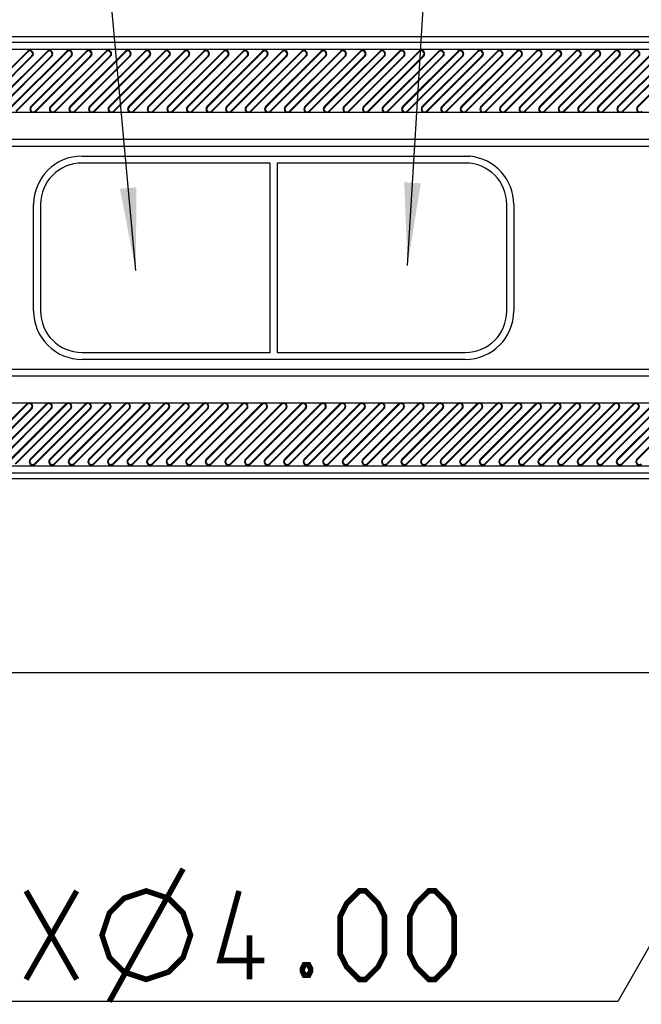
# Model space of a CAD drawing. Header units: millimetres. Extents: x 0 to 559, y 0 to 432.
# Tile 4 of 30: x 119 to 141, y 318 to 354. Entities that reach past the tile are written whole.
import ezdxf

# ---------------------------------------------------------------- set-up
doc = ezdxf.new("R2010")
doc.units = ezdxf.units.MM
doc.header["$LTSCALE"] = 30.734
doc.layers.get('0').update_dxf_attribs({"linetype": 'CONTINUOUS'})
doc.styles.get("Standard").update_dxf_attribs({"font": 'txt', "width": 0.8})
doc.dimstyles.new('DIMSTYLE_2', dxfattribs={"dimtxt": 3.2, "dimasz": 3, "dimexe": 0.18, "dimexo": 0.0625, "dimgap": 0.09, "dimtad": 1, "dimtih": 1, "dimtoh": 1, "dimlfac": 2, "dimzin": 0, "dimdsep": 46, "dimtxsty": 'STANDARD', "dimblk": '_FILLED', "dimblk1": '_FILLED', "dimblk2": '_FILLED', "dimcen": 0.09, "dimadec": 0, "dimazin": 0, "dimtp": 0.01, "dimtm": 0.01, "dimtfac": 1, "dimtofl": 0, "dimtmove": 0, "dimatfit": 3, "dimldrblk": '_FILLED', "dimfxl": 1, "dimtolj": 1, "dimtzin": 0, "dimarcsym": 0})

# ---------------------------------------------------------------- blocks, each defined once
blk = doc.blocks.new('_FILLED')
at = {"color": 0, "linetype": 'BYBLOCK'}
blk.add_solid([(0, 0), (-1, 0.1), (-1, -0.1)], dxfattribs=at)
blk = doc.blocks.new('*D10')
at = {"color": 2, "linetype": 'CONTINUOUS'}
for p, q in [((149.004, 332.992), (140.559, 318.213)), ((138.759, 318.213), (113.464, 318.213)), ((140.559, 318.213), (138.759, 318.213))]:
    blk.add_line(p, q, dxfattribs=at)
at = {"color": 2, "linetype": 'CONTINUOUS', "xscale": 3, "yscale": 3, "zscale": 3, "rotation": 60.2544702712}
blk.add_blockref('_FILLED', (149.004, 332.992), dxfattribs=at)

msp = doc.modelspace()

# ---------------------------------------------------------------- linework, layer by layer
at = {"color": 2, "linetype": 'CONTINUOUS'}
for p, q in [((132.9598, 344.8263), (134.9518, 377.2184)), ((123.1424, 344.6447), (120.2402, 376.484))]:
    msp.add_line(p, q, dxfattribs=at)
at = {"color": 7, "linetype": 'CONTINUOUS'}
for p, q in [((114.1502, 353.11), (154.3997, 353.11)), ((150.1502, 352.8905), (114.1502, 352.8905)), ((150.1502, 352.6408), (114.1502, 352.6408)), ((117.2275, 350.5734), (119.2275, 352.5734)), ((119.243, 352.5579), (117.243, 350.5579)), ((117.9346, 350.5734), (119.9346, 352.5734)), ((119.9501, 352.5579), (117.9501, 350.5579)), ((118.6418, 350.5734), (120.6418, 352.5734)), ((120.6572, 352.5579), (118.6572, 350.5579)), ((119.2275, 352.5734), (119.243, 352.5579)), ((119.3489, 350.5734), (121.3489, 352.5734)), ((121.3643, 352.5579), (119.3643, 350.5579)), ((119.9346, 352.5734), (119.9501, 352.5579)), ((122.056, 352.5734), (120.056, 350.5734)), ((122.0714, 352.5579), (120.0714, 350.5579)), ((120.6418, 352.5734), (120.6572, 352.5579)), ((122.7631, 352.5734), (120.7631, 350.5734)), ((122.7785, 352.5579), (120.7785, 350.5579)), ((121.3489, 352.5734), (121.3643, 352.5579)), ((123.4702, 352.5734), (121.4702, 350.5734)), ((123.4856, 352.5579), (121.4856, 350.5579)), ((122.056, 352.5734), (122.0714, 352.5579)), ((124.1773, 352.5734), (122.1773, 350.5734)), ((124.1928, 352.5579), (122.1928, 350.5579)), ((122.7631, 352.5734), (122.7785, 352.5579)), ((124.8844, 352.5734), (122.8844, 350.5734)), ((124.8999, 352.5579), (122.8999, 350.5579)), ((123.4702, 352.5734), (123.4856, 352.5579)), ((125.5915, 352.5734), (123.5915, 350.5734)), ((125.607, 352.5579), (123.607, 350.5579)), ((124.1773, 352.5734), (124.1928, 352.5579)), ((126.2986, 352.5734), (124.2986, 350.5734)), ((126.3141, 352.5579), (124.3141, 350.5579)), ((124.8844, 352.5734), (124.8999, 352.5579)), ((127.0057, 352.5734), (125.0057, 350.5734)), ((127.0212, 352.5579), (125.0212, 350.5579)), ((125.5915, 352.5734), (125.607, 352.5579)), ((127.7128, 352.5734), (125.7128, 350.5734)), ((127.7283, 352.5579), (125.7283, 350.5579)), ((126.2986, 352.5734), (126.3141, 352.5579)), ((128.4199, 352.5734), (126.4199, 350.5734)), ((128.4354, 352.5579), (126.4354, 350.5579)), ((127.0057, 352.5734), (127.0212, 352.5579)), ((129.127, 352.5734), (127.127, 350.5734)), ((129.1425, 352.5579), (127.1425, 350.5579)), ((127.7128, 352.5734), (127.7283, 352.5579)), ((129.8341, 352.5734), (127.8341, 350.5734)), ((129.8496, 352.5579), (127.8496, 350.5579)), ((128.4199, 352.5734), (128.4354, 352.5579)), ((130.5412, 352.5734), (128.5412, 350.5734)), ((130.5567, 352.5579), (128.5567, 350.5579)), ((129.127, 352.5734), (129.1425, 352.5579)), ((131.2484, 352.5734), (129.2484, 350.5734)), ((131.2638, 352.5579), (129.2638, 350.5579)), ((129.8341, 352.5734), (129.8496, 352.5579)), ((131.9555, 352.5734), (129.9555, 350.5734)), ((131.9709, 352.5579), (129.9709, 350.5579)), ((130.5412, 352.5734), (130.5567, 352.5579)), ((132.6626, 352.5734), (130.6626, 350.5734)), ((132.678, 352.5579), (130.678, 350.5579)), ((131.2484, 352.5734), (131.2638, 352.5579)), ((133.3697, 352.5734), (131.3697, 350.5734)), ((133.3851, 352.5579), (131.3851, 350.5579)), ((131.9555, 352.5734), (131.9709, 352.5579)), ((134.0768, 352.5734), (132.0768, 350.5734)), ((134.0922, 352.5579), (132.0922, 350.5579)), ((132.6626, 352.5734), (132.678, 352.5579)), ((134.7839, 352.5734), (132.7839, 350.5734)), ((134.7994, 352.5579), (132.7994, 350.5579)), ((133.3697, 352.5734), (133.3851, 352.5579)), ((135.491, 352.5734), (133.491, 350.5734)), ((135.5065, 352.5579), (133.5065, 350.5579)), ((134.0768, 352.5734), (134.0922, 352.5579)), ((136.1981, 352.5734), (134.1981, 350.5734)), ((136.2136, 352.5579), (134.2136, 350.5579)), ((134.7839, 352.5734), (134.7994, 352.5579)), ((136.9052, 352.5734), (134.9052, 350.5734)), ((136.9207, 352.5579), (134.9207, 350.5579)), ((135.491, 352.5734), (135.5065, 352.5579)), ((137.6123, 352.5734), (135.6123, 350.5734)), ((137.6278, 352.5579), (135.6278, 350.5579)), ((136.1981, 352.5734), (136.2136, 352.5579)), ((138.3194, 352.5734), (136.3194, 350.5734)), ((138.3349, 352.5579), (136.3349, 350.5579)), ((136.9052, 352.5734), (136.9207, 352.5579)), ((139.0265, 352.5734), (137.0265, 350.5734)), ((139.042, 352.5579), (137.042, 350.5579)), ((137.6123, 352.5734), (137.6278, 352.5579)), ((139.7336, 352.5734), (137.7336, 350.5734)), ((139.7491, 352.5579), (137.7491, 350.5579)), ((138.3194, 352.5734), (138.3349, 352.5579)), ((140.4407, 352.5734), (138.4407, 350.5734)), ((140.4562, 352.5579), (138.4562, 350.5579)), ((139.0265, 352.5734), (139.042, 352.5579)), ((141.1478, 352.5734), (139.1478, 350.5734)), ((141.1633, 352.5579), (139.1633, 350.5579)), ((139.7336, 352.5734), (139.7491, 352.5579)), ((141.855, 352.5734), (139.855, 350.5734)), ((141.8704, 352.5579), (139.8704, 350.5579)), ((140.4407, 352.5734), (140.4562, 352.5579)), ((142.5621, 352.5734), (140.5621, 350.5734)), ((142.5775, 352.5579), (140.5775, 350.5579)), ((141.1478, 352.5734), (141.1633, 352.5579)), ((143.2692, 352.5734), (141.2692, 350.5734)), ((143.2846, 352.5579), (141.2846, 350.5579)), ((117.3889, 350.4121), (119.3889, 352.4121)), ((117.4043, 350.3966), (119.4043, 352.3966)), ((118.096, 350.4121), (120.096, 352.4121)), ((118.1114, 350.3966), (120.1114, 352.3966)), ((118.8031, 350.4121), (120.8031, 352.4121)), ((118.8185, 350.3966), (120.8185, 352.3966)), ((119.3889, 352.4121), (119.4043, 352.3966)), ((119.5102, 350.4121), (121.5102, 352.4121)), ((121.5256, 352.3966), (119.5256, 350.3966)), ((120.096, 352.4121), (120.1114, 352.3966)), ((120.2173, 350.4121), (122.2173, 352.4121)), ((122.2327, 352.3966), (120.2327, 350.3966)), ((120.8031, 352.4121), (120.8185, 352.3966)), ((120.9244, 350.4121), (122.9244, 352.4121)), ((122.9398, 352.3966), (120.9398, 350.3966)), ((121.5102, 352.4121), (121.5256, 352.3966)), ((121.6315, 350.4121), (123.6315, 352.4121)), ((123.647, 352.3966), (121.647, 350.3966)), ((122.2173, 352.4121), (122.2327, 352.3966)), ((122.3386, 350.4121), (124.3386, 352.4121)), ((124.3541, 352.3966), (122.3541, 350.3966)), ((122.9244, 352.4121), (122.9398, 352.3966)), ((123.0457, 350.4121), (125.0457, 352.4121)), ((125.0612, 352.3966), (123.0612, 350.3966)), ((123.6315, 352.4121), (123.647, 352.3966)), ((123.7528, 350.4121), (125.7528, 352.4121)), ((125.7683, 352.3966), (123.7683, 350.3966)), ((124.3386, 352.4121), (124.3541, 352.3966)), ((124.4599, 350.4121), (126.4599, 352.4121)), ((126.4754, 352.3966), (124.4754, 350.3966)), ((125.0457, 352.4121), (125.0612, 352.3966)), ((125.167, 350.4121), (127.167, 352.4121)), ((127.1825, 352.3966), (125.1825, 350.3966)), ((125.7528, 352.4121), (125.7683, 352.3966)), ((125.8741, 350.4121), (127.8741, 352.4121)), ((127.8896, 352.3966), (125.8896, 350.3966)), ((126.4599, 352.4121), (126.4754, 352.3966)), ((126.5812, 350.4121), (128.5812, 352.4121)), ((128.5967, 352.3966), (126.5967, 350.3966)), ((127.167, 352.4121), (127.1825, 352.3966)), ((127.2883, 350.4121), (129.2883, 352.4121)), ((129.3038, 352.3966), (127.3038, 350.3966)), ((127.8741, 352.4121), (127.8896, 352.3966)), ((127.9955, 350.4121), (129.9955, 352.4121)), ((130.0109, 352.3966), (128.0109, 350.3966)), ((128.5812, 352.4121), (128.5967, 352.3966)), ((128.7026, 350.4121), (130.7026, 352.4121)), ((130.718, 352.3966), (128.718, 350.3966)), ((129.2883, 352.4121), (129.3038, 352.3966)), ((129.4097, 350.4121), (131.4097, 352.4121)), ((131.4251, 352.3966), (129.4251, 350.3966)), ((129.9955, 352.4121), (130.0109, 352.3966)), ((130.1168, 350.4121), (132.1168, 352.4121)), ((132.1322, 352.3966), (130.1322, 350.3966)), ((130.7026, 352.4121), (130.718, 352.3966)), ((130.8239, 350.4121), (132.8239, 352.4121)), ((132.8393, 352.3966), (130.8393, 350.3966)), ((131.4097, 352.4121), (131.4251, 352.3966)), ((131.531, 350.4121), (133.531, 352.4121)), ((133.5465, 352.3966), (131.5465, 350.3966)), ((132.1168, 352.4121), (132.1322, 352.3966)), ((132.2381, 350.4121), (134.2381, 352.4121)), ((134.2536, 352.3966), (132.2536, 350.3966)), ((132.8239, 352.4121), (132.8393, 352.3966)), ((132.9452, 350.4121), (134.9452, 352.4121)), ((134.9607, 352.3966), (132.9607, 350.3966)), ((133.531, 352.4121), (133.5465, 352.3966)), ((133.6523, 350.4121), (135.6523, 352.4121)), ((135.6678, 352.3966), (133.6678, 350.3966)), ((134.2381, 352.4121), (134.2536, 352.3966)), ((134.3594, 350.4121), (136.3594, 352.4121)), ((136.3749, 352.3966), (134.3749, 350.3966)), ((134.9452, 352.4121), (134.9607, 352.3966)), ((135.0665, 350.4121), (137.0665, 352.4121)), ((137.082, 352.3966), (135.082, 350.3966)), ((135.6523, 352.4121), (135.6678, 352.3966)), ((135.7736, 350.4121), (137.7736, 352.4121)), ((137.7891, 352.3966), (135.7891, 350.3966)), ((136.3594, 352.4121), (136.3749, 352.3966)), ((136.4807, 350.4121), (138.4807, 352.4121)), ((138.4962, 352.3966), (136.4962, 350.3966)), ((137.0665, 352.4121), (137.082, 352.3966)), ((137.1878, 350.4121), (139.1878, 352.4121)), ((139.2033, 352.3966), (137.2033, 350.3966)), ((137.7736, 352.4121), (137.7891, 352.3966)), ((137.8949, 350.4121), (139.8949, 352.4121)), ((139.9104, 352.3966), (137.9104, 350.3966)), ((138.4807, 352.4121), (138.4962, 352.3966)), ((138.6021, 350.4121), (140.6021, 352.4121)), ((140.6175, 352.3966), (138.6175, 350.3966)), ((139.1878, 352.4121), (139.2033, 352.3966)), ((139.3092, 350.4121), (141.3092, 352.4121)), ((141.3246, 352.3966), (139.3246, 350.3966)), ((139.8949, 352.4121), (139.9104, 352.3966)), ((140.0163, 350.4121), (142.0163, 352.4121)), ((142.0317, 352.3966), (140.0317, 350.3966)), ((140.6021, 352.4121), (140.6175, 352.3966)), ((140.7234, 350.4121), (142.7234, 352.4121)), ((142.7388, 352.3966), (140.7388, 350.3966)), ((141.3092, 352.4121), (141.3246, 352.3966)), ((147.9002, 350.36), (114.1502, 350.36)), ((119.3643, 350.5579), (119.3489, 350.5734)), ((119.5256, 350.3966), (119.5102, 350.4121)), ((120.0714, 350.5579), (120.056, 350.5734)), ((120.2327, 350.3966), (120.2173, 350.4121)), ((120.7785, 350.5579), (120.7631, 350.5734)), ((120.9398, 350.3966), (120.9244, 350.4121)), ((121.4856, 350.5579), (121.4702, 350.5734)), ((121.647, 350.3966), (121.6315, 350.4121)), ((122.1928, 350.5579), (122.1773, 350.5734)), ((122.3541, 350.3966), (122.3386, 350.4121)), ((122.8999, 350.5579), (122.8844, 350.5734)), ((123.0612, 350.3966), (123.0457, 350.4121)), ((123.607, 350.5579), (123.5915, 350.5734)), ((123.7683, 350.3966), (123.7528, 350.4121)), ((124.3141, 350.5579), (124.2986, 350.5734)), ((124.4754, 350.3966), (124.4599, 350.4121)), ((125.0212, 350.5579), (125.0057, 350.5734)), ((125.1825, 350.3966), (125.167, 350.4121)), ((125.7283, 350.5579), (125.7128, 350.5734)), ((125.8896, 350.3966), (125.8741, 350.4121)), ((126.4354, 350.5579), (126.4199, 350.5734)), ((126.5967, 350.3966), (126.5812, 350.4121)), ((127.1425, 350.5579), (127.127, 350.5734)), ((127.3038, 350.3966), (127.2883, 350.4121)), ((127.8496, 350.5579), (127.8341, 350.5734)), ((128.0109, 350.3966), (127.9955, 350.4121)), ((128.5567, 350.5579), (128.5412, 350.5734)), ((128.718, 350.3966), (128.7026, 350.4121)), ((129.2638, 350.5579), (129.2484, 350.5734)), ((129.4251, 350.3966), (129.4097, 350.4121)), ((129.9709, 350.5579), (129.9555, 350.5734)), ((130.1322, 350.3966), (130.1168, 350.4121)), ((130.678, 350.5579), (130.6626, 350.5734)), ((130.8393, 350.3966), (130.8239, 350.4121)), ((131.3851, 350.5579), (131.3697, 350.5734)), ((131.5465, 350.3966), (131.531, 350.4121)), ((132.0922, 350.5579), (132.0768, 350.5734)), ((132.2536, 350.3966), (132.2381, 350.4121)), ((132.7994, 350.5579), (132.7839, 350.5734)), ((132.9607, 350.3966), (132.9452, 350.4121)), ((133.5065, 350.5579), (133.491, 350.5734)), ((133.6678, 350.3966), (133.6523, 350.4121)), ((134.2136, 350.5579), (134.1981, 350.5734)), ((134.3749, 350.3966), (134.3594, 350.4121)), ((134.9207, 350.5579), (134.9052, 350.5734)), ((135.082, 350.3966), (135.0665, 350.4121)), ((135.6278, 350.5579), (135.6123, 350.5734)), ((135.7891, 350.3966), (135.7736, 350.4121)), ((136.3349, 350.5579), (136.3194, 350.5734)), ((136.4962, 350.3966), (136.4807, 350.4121)), ((137.042, 350.5579), (137.0265, 350.5734)), ((137.2033, 350.3966), (137.1878, 350.4121)), ((137.7491, 350.5579), (137.7336, 350.5734)), ((137.9104, 350.3966), (137.8949, 350.4121)), ((138.4562, 350.5579), (138.4407, 350.5734)), ((138.6175, 350.3966), (138.6021, 350.4121)), ((139.1633, 350.5579), (139.1478, 350.5734)), ((139.3246, 350.3966), (139.3092, 350.4121)), ((139.8704, 350.5579), (139.855, 350.5734)), ((140.0317, 350.3966), (140.0163, 350.4121)), ((140.5775, 350.5579), (140.5621, 350.5734)), ((140.7388, 350.3966), (140.7234, 350.4121)), ((141.2846, 350.5579), (141.2692, 350.5734)), ((147.9002, 349.3802), (114.1502, 349.3802)), ((147.9002, 349.1352), (114.1502, 349.1352)), ((121.2002, 348.785), (135.0502, 348.785)), ((135.0653, 348.7849), (135.2067, 348.785)), ((135.2144, 348.7773), (135.2067, 348.785)), ((128.0002, 348.535), (121.2002, 348.535)), ((128.0002, 341.685), (128.0002, 348.535)), ((128.2502, 348.535), (128.2502, 341.685)), ((135.0502, 348.535), (128.2502, 348.535)), ((119.4502, 343.185), (119.4502, 347.035)), ((119.7002, 347.035), (119.7002, 343.185)), ((136.5502, 343.185), (136.5502, 347.035)), ((136.8002, 347.035), (136.8002, 343.185)), ((121.2002, 341.685), (128.0002, 341.685)), ((128.2502, 341.685), (135.0502, 341.685)), ((135.0502, 341.435), (121.2002, 341.435)), ((114.1502, 341.0847), (147.9002, 341.0847)), ((114.1502, 340.8398), (147.9002, 340.8398)), ((114.1502, 339.86), (147.9002, 339.86)), ((119.2055, 339.8234), (117.2055, 337.8234)), ((119.2209, 339.8079), (117.2209, 337.8079)), ((119.9126, 339.8234), (117.9126, 337.8234)), ((119.928, 339.8079), (117.928, 337.8079)), ((120.6197, 339.8234), (118.6197, 337.8234)), ((120.6351, 339.8079), (118.6351, 337.8079)), ((119.2055, 339.8234), (119.2209, 339.8079)), ((121.3268, 339.8234), (119.3268, 337.8234)), ((121.3422, 339.8079), (119.3422, 337.8079)), ((119.9126, 339.8234), (119.928, 339.8079)), ((122.0339, 339.8234), (120.0339, 337.8234)), ((122.0494, 339.8079), (120.0494, 337.8079)), ((120.6197, 339.8234), (120.6351, 339.8079)), ((122.741, 339.8234), (120.741, 337.8234)), ((122.7565, 339.8079), (120.7565, 337.8079)), ((121.3268, 339.8234), (121.3422, 339.8079)), ((123.4481, 339.8234), (121.4481, 337.8234)), ((123.4636, 339.8079), (121.4636, 337.8079)), ((122.0339, 339.8234), (122.0494, 339.8079)), ((124.1552, 339.8234), (122.1552, 337.8234)), ((124.1707, 339.8079), (122.1707, 337.8079)), ((122.741, 339.8234), (122.7565, 339.8079)), ((124.8623, 339.8234), (122.8623, 337.8234)), ((124.8778, 339.8079), (122.8778, 337.8079)), ((123.4481, 339.8234), (123.4636, 339.8079)), ((125.5694, 339.8234), (123.5694, 337.8234)), ((125.5849, 339.8079), (123.5849, 337.8079)), ((124.1552, 339.8234), (124.1707, 339.8079)), ((126.2765, 339.8234), (124.2765, 337.8234)), ((126.292, 339.8079), (124.292, 337.8079)), ((124.8623, 339.8234), (124.8778, 339.8079)), ((126.9836, 339.8234), (124.9836, 337.8234)), ((126.9991, 339.8079), (124.9991, 337.8079)), ((125.5694, 339.8234), (125.5849, 339.8079)), ((127.6907, 339.8234), (125.6907, 337.8234)), ((127.7062, 339.8079), (125.7062, 337.8079)), ((126.2765, 339.8234), (126.292, 339.8079)), ((128.3978, 339.8234), (126.3978, 337.8234)), ((128.4133, 339.8079), (126.4133, 337.8079)), ((126.9836, 339.8234), (126.9991, 339.8079)), ((129.105, 339.8234), (127.105, 337.8234)), ((129.1204, 339.8079), (127.1204, 337.8079)), ((127.6907, 339.8234), (127.7062, 339.8079)), ((129.8121, 339.8234), (127.8121, 337.8234)), ((129.8275, 339.8079), (127.8275, 337.8079)), ((128.3978, 339.8234), (128.4133, 339.8079)), ((130.5192, 339.8234), (128.5192, 337.8234)), ((130.5346, 339.8079), (128.5346, 337.8079)), ((129.105, 339.8234), (129.1204, 339.8079)), ((131.2263, 339.8234), (129.2263, 337.8234)), ((131.2417, 339.8079), (129.2417, 337.8079)), ((129.8121, 339.8234), (129.8275, 339.8079)), ((131.9334, 339.8234), (129.9334, 337.8234)), ((131.9488, 339.8079), (129.9488, 337.8079)), ((130.5192, 339.8234), (130.5346, 339.8079)), ((132.6405, 339.8234), (130.6405, 337.8234)), ((132.656, 339.8079), (130.656, 337.8079)), ((131.2263, 339.8234), (131.2417, 339.8079)), ((133.3476, 339.8234), (131.3476, 337.8234)), ((133.3631, 339.8079), (131.3631, 337.8079)), ((131.9334, 339.8234), (131.9488, 339.8079)), ((134.0547, 339.8234), (132.0547, 337.8234)), ((134.0702, 339.8079), (132.0702, 337.8079)), ((132.6405, 339.8234), (132.656, 339.8079)), ((134.7618, 339.8234), (132.7618, 337.8234)), ((134.7773, 339.8079), (132.7773, 337.8079)), ((133.3476, 339.8234), (133.3631, 339.8079)), ((135.4689, 339.8234), (133.4689, 337.8234)), ((135.4844, 339.8079), (133.4844, 337.8079)), ((134.0547, 339.8234), (134.0702, 339.8079)), ((136.176, 339.8234), (134.176, 337.8234)), ((136.1915, 339.8079), (134.1915, 337.8079)), ((134.7618, 339.8234), (134.7773, 339.8079)), ((136.8831, 339.8234), (134.8831, 337.8234)), ((136.8986, 339.8079), (134.8986, 337.8079)), ((135.4689, 339.8234), (135.4844, 339.8079)), ((137.5902, 339.8234), (135.5902, 337.8234)), ((137.6057, 339.8079), (135.6057, 337.8079)), ((136.176, 339.8234), (136.1915, 339.8079)), ((138.2973, 339.8234), (136.2973, 337.8234)), ((138.3128, 339.8079), (136.3128, 337.8079)), ((136.8831, 339.8234), (136.8986, 339.8079)), ((139.0045, 339.8234), (137.0045, 337.8234)), ((139.0199, 339.8079), (137.0199, 337.8079)), ((137.5902, 339.8234), (137.6057, 339.8079)), ((139.7116, 339.8234), (137.7116, 337.8234)), ((139.727, 339.8079), (137.727, 337.8079)), ((138.2973, 339.8234), (138.3128, 339.8079)), ((140.4187, 339.8234), (138.4187, 337.8234)), ((140.4341, 339.8079), (138.4341, 337.8079)), ((139.0045, 339.8234), (139.0199, 339.8079)), ((141.1258, 339.8234), (139.1258, 337.8234)), ((141.1412, 339.8079), (139.1412, 337.8079)), ((139.7116, 339.8234), (139.727, 339.8079)), ((141.8329, 339.8234), (139.8329, 337.8234)), ((141.8483, 339.8079), (139.8483, 337.8079)), ((140.4187, 339.8234), (140.4341, 339.8079)), ((142.54, 339.8234), (140.54, 337.8234)), ((142.5555, 339.8079), (140.5555, 337.8079)), ((141.1258, 339.8234), (141.1412, 339.8079)), ((143.2471, 339.8234), (141.2471, 337.8234)), ((143.2626, 339.8079), (141.2626, 337.8079)), ((117.3668, 337.6621), (119.3668, 339.6621)), ((119.3822, 339.6466), (117.3822, 337.6466)), ((118.0739, 337.6621), (120.0739, 339.6621)), ((120.0893, 339.6466), (118.0893, 337.6466)), ((118.781, 337.6621), (120.781, 339.6621)), ((120.7965, 339.6466), (118.7965, 337.6466)), ((119.3668, 339.6621), (119.3822, 339.6466)), ((119.4881, 337.6621), (121.4881, 339.6621)), ((121.5036, 339.6466), (119.5036, 337.6466)), ((120.0739, 339.6621), (120.0893, 339.6466)), ((120.1952, 337.6621), (122.1952, 339.6621)), ((122.2107, 339.6466), (120.2107, 337.6466)), ((120.781, 339.6621), (120.7965, 339.6466)), ((120.9023, 337.6621), (122.9023, 339.6621)), ((122.9178, 339.6466), (120.9178, 337.6466)), ((121.4881, 339.6621), (121.5036, 339.6466)), ((121.6094, 337.6621), (123.6094, 339.6621)), ((123.6249, 339.6466), (121.6249, 337.6466)), ((122.1952, 339.6621), (122.2107, 339.6466)), ((122.3165, 337.6621), (124.3165, 339.6621)), ((124.332, 339.6466), (122.332, 337.6466)), ((122.9023, 339.6621), (122.9178, 339.6466)), ((123.0236, 337.6621), (125.0236, 339.6621)), ((125.0391, 339.6466), (123.0391, 337.6466)), ((123.6094, 339.6621), (123.6249, 339.6466)), ((123.7307, 337.6621), (125.7307, 339.6621)), ((125.7462, 339.6466), (123.7462, 337.6466)), ((124.3165, 339.6621), (124.332, 339.6466)), ((124.4378, 337.6621), (126.4378, 339.6621)), ((126.4533, 339.6466), (124.4533, 337.6466)), ((125.0236, 339.6621), (125.0391, 339.6466)), ((125.1449, 337.6621), (127.1449, 339.6621)), ((127.1604, 339.6466), (125.1604, 337.6466)), ((125.7307, 339.6621), (125.7462, 339.6466)), ((125.8521, 337.6621), (127.8521, 339.6621)), ((127.8675, 339.6466), (125.8675, 337.6466)), ((126.4378, 339.6621), (126.4533, 339.6466)), ((126.5592, 337.6621), (128.5592, 339.6621)), ((128.5746, 339.6466), (126.5746, 337.6466)), ((127.1449, 339.6621), (127.1604, 339.6466)), ((127.2663, 337.6621), (129.2663, 339.6621)), ((129.2817, 339.6466), (127.2817, 337.6466)), ((127.8521, 339.6621), (127.8675, 339.6466)), ((127.9734, 337.6621), (129.9734, 339.6621)), ((129.9888, 339.6466), (127.9888, 337.6466)), ((128.5592, 339.6621), (128.5746, 339.6466)), ((128.6805, 337.6621), (130.6805, 339.6621)), ((130.6959, 339.6466), (128.6959, 337.6466)), ((129.2663, 339.6621), (129.2817, 339.6466)), ((129.3876, 337.6621), (131.3876, 339.6621)), ((131.4031, 339.6466), (129.4031, 337.6466)), ((129.9734, 339.6621), (129.9888, 339.6466)), ((130.0947, 337.6621), (132.0947, 339.6621)), ((132.1102, 339.6466), (130.1102, 337.6466)), ((130.6805, 339.6621), (130.6959, 339.6466)), ((130.8018, 337.6621), (132.8018, 339.6621)), ((132.8173, 339.6466), (130.8173, 337.6466)), ((131.3876, 339.6621), (131.4031, 339.6466)), ((131.5089, 337.6621), (133.5089, 339.6621)), ((133.5244, 339.6466), (131.5244, 337.6466)), ((132.0947, 339.6621), (132.1102, 339.6466)), ((132.216, 337.6621), (134.216, 339.6621)), ((134.2315, 339.6466), (132.2315, 337.6466)), ((132.8018, 339.6621), (132.8173, 339.6466)), ((132.9231, 337.6621), (134.9231, 339.6621)), ((134.9386, 339.6466), (132.9386, 337.6466)), ((133.5089, 339.6621), (133.5244, 339.6466)), ((133.6302, 337.6621), (135.6302, 339.6621)), ((135.6457, 339.6466), (133.6457, 337.6466)), ((134.216, 339.6621), (134.2315, 339.6466)), ((134.3373, 337.6621), (136.3373, 339.6621)), ((136.3528, 339.6466), (134.3528, 337.6466)), ((134.9231, 339.6621), (134.9386, 339.6466)), ((135.0444, 337.6621), (137.0444, 339.6621)), ((137.0599, 339.6466), (135.0599, 337.6466)), ((135.6302, 339.6621), (135.6457, 339.6466)), ((135.7515, 337.6621), (137.7515, 339.6621)), ((137.767, 339.6466), (135.767, 337.6466)), ((136.3373, 339.6621), (136.3528, 339.6466)), ((136.4587, 337.6621), (138.4587, 339.6621)), ((138.4741, 339.6466), (136.4741, 337.6466)), ((137.0444, 339.6621), (137.0599, 339.6466)), ((137.1658, 337.6621), (139.1658, 339.6621)), ((139.1812, 339.6466), (137.1812, 337.6466)), ((137.7515, 339.6621), (137.767, 339.6466)), ((137.8729, 337.6621), (139.8729, 339.6621)), ((139.8883, 339.6466), (137.8883, 337.6466)), ((138.4587, 339.6621), (138.4741, 339.6466)), ((138.58, 337.6621), (140.58, 339.6621)), ((140.5954, 339.6466), (138.5954, 337.6466)), ((139.1658, 339.6621), (139.1812, 339.6466)), ((139.2871, 337.6621), (141.2871, 339.6621)), ((141.3025, 339.6466), (139.3025, 337.6466)), ((139.8729, 339.6621), (139.8883, 339.6466)), ((139.9942, 337.6621), (141.9942, 339.6621)), ((142.0097, 339.6466), (140.0097, 337.6466)), ((140.58, 339.6621), (140.5954, 339.6466)), ((140.7013, 337.6621), (142.7013, 339.6621)), ((142.7168, 339.6466), (140.7168, 337.6466)), ((141.2871, 339.6621), (141.3025, 339.6466)), ((114.1502, 337.5791), (150.1502, 337.5791)), ((119.3422, 337.8079), (119.3268, 337.8234)), ((119.5036, 337.6466), (119.4881, 337.6621)), ((120.0494, 337.8079), (120.0339, 337.8234)), ((120.2107, 337.6466), (120.1952, 337.6621)), ((120.7565, 337.8079), (120.741, 337.8234)), ((120.9178, 337.6466), (120.9023, 337.6621)), ((121.4636, 337.8079), (121.4481, 337.8234)), ((121.6249, 337.6466), (121.6094, 337.6621)), ((122.1707, 337.8079), (122.1552, 337.8234)), ((122.332, 337.6466), (122.3165, 337.6621)), ((122.8778, 337.8079), (122.8623, 337.8234)), ((123.0391, 337.6466), (123.0236, 337.6621)), ((123.5849, 337.8079), (123.5694, 337.8234)), ((123.7462, 337.6466), (123.7307, 337.6621)), ((124.292, 337.8079), (124.2765, 337.8234)), ((124.4533, 337.6466), (124.4378, 337.6621)), ((124.9991, 337.8079), (124.9836, 337.8234)), ((125.1604, 337.6466), (125.1449, 337.6621)), ((125.7062, 337.8079), (125.6907, 337.8234)), ((125.8675, 337.6466), (125.8521, 337.6621)), ((126.4133, 337.8079), (126.3978, 337.8234)), ((126.5746, 337.6466), (126.5592, 337.6621)), ((127.1204, 337.8079), (127.105, 337.8234)), ((127.2817, 337.6466), (127.2663, 337.6621)), ((127.8275, 337.8079), (127.8121, 337.8234)), ((127.9888, 337.6466), (127.9734, 337.6621)), ((128.5346, 337.8079), (128.5192, 337.8234)), ((128.6959, 337.6466), (128.6805, 337.6621)), ((129.2417, 337.8079), (129.2263, 337.8234)), ((129.4031, 337.6466), (129.3876, 337.6621)), ((129.9488, 337.8079), (129.9334, 337.8234)), ((130.1102, 337.6466), (130.0947, 337.6621)), ((130.656, 337.8079), (130.6405, 337.8234)), ((130.8173, 337.6466), (130.8018, 337.6621)), ((131.3631, 337.8079), (131.3476, 337.8234)), ((131.5244, 337.6466), (131.5089, 337.6621)), ((132.0702, 337.8079), (132.0547, 337.8234)), ((132.2315, 337.6466), (132.216, 337.6621)), ((132.7773, 337.8079), (132.7618, 337.8234)), ((132.9386, 337.6466), (132.9231, 337.6621)), ((133.4844, 337.8079), (133.4689, 337.8234)), ((133.6457, 337.6466), (133.6302, 337.6621)), ((134.1915, 337.8079), (134.176, 337.8234)), ((134.3528, 337.6466), (134.3373, 337.6621)), ((134.8986, 337.8079), (134.8831, 337.8234)), ((135.0599, 337.6466), (135.0444, 337.6621)), ((135.6057, 337.8079), (135.5902, 337.8234)), ((135.767, 337.6466), (135.7515, 337.6621)), ((136.3128, 337.8079), (136.2973, 337.8234)), ((136.4741, 337.6466), (136.4587, 337.6621)), ((137.0199, 337.8079), (137.0045, 337.8234)), ((137.1812, 337.6466), (137.1658, 337.6621)), ((137.727, 337.8079), (137.7116, 337.8234)), ((137.8883, 337.6466), (137.8729, 337.6621)), ((138.4341, 337.8079), (138.4187, 337.8234)), ((138.5954, 337.6466), (138.58, 337.6621)), ((139.1412, 337.8079), (139.1258, 337.8234)), ((139.3025, 337.6466), (139.2871, 337.6621)), ((139.8483, 337.8079), (139.8329, 337.8234)), ((140.0097, 337.6466), (139.9942, 337.6621)), ((140.5555, 337.8079), (140.54, 337.8234)), ((140.7168, 337.6466), (140.7013, 337.6621)), ((141.2626, 337.8079), (141.2471, 337.8234)), ((114.1502, 337.3295), (150.1502, 337.3295)), ((154.3997, 337.11), (114.1502, 337.11)), ((104.5002, 330.11), (154.5002, 330.11))]:
    msp.add_line(p, q, dxfattribs=at)
at = {"color": 2, "linetype": 'CONTINUOUS', "const_width": 0.2}
for points in [[(122.1876, 318.2133), (124.8542, 323.0133)], [(119.178, 322.2133), (121.0066, 319.0133)], [(119.178, 319.0133), (121.0066, 322.2133)], [(121.9209, 320.6133), (122.1876, 321.4133), (122.7209, 321.9466), (123.5209, 322.2133), (124.3209, 321.9466), (124.8542, 321.4133), (125.1209, 320.6133), (124.8542, 319.8133), (124.3209, 319.28), (123.5209, 319.0133), (122.7209, 319.28), (122.1876, 319.8133), (121.9209, 320.6133)], [(127.7876, 319.699), (126.1876, 319.699), (126.8733, 322.2133)], [(130.5304, 319.9276), (130.5304, 321.299), (130.759, 321.7562), (131.2161, 322.2133), (131.4447, 322.2133), (131.9019, 321.7562), (132.1304, 321.299), (132.1304, 319.9276), (131.9019, 319.4704), (131.4447, 319.0133), (131.2161, 319.0133), (130.759, 319.4704), (130.5304, 319.9276)], [(133.0447, 319.9276), (133.0447, 321.299), (133.2733, 321.7562), (133.7304, 322.2133), (133.959, 322.2133), (134.4161, 321.7562), (134.6447, 321.299), (134.6447, 319.9276), (134.4161, 319.4704), (133.959, 319.0133), (133.7304, 319.0133), (133.2733, 319.4704), (133.0447, 319.9276)], [(127.2542, 319.0133), (127.2542, 320.6133)], [(129.3876, 319.5466), (129.4638, 319.3943), (129.4638, 319.3181), (129.3876, 319.1657), (129.2352, 319.1657), (129.159, 319.3181), (129.159, 319.3943), (129.2352, 319.5466), (129.3876, 319.5466)]]:
    msp.add_lwpolyline(points, dxfattribs=at)
at = {"color": 7, "linetype": 'CONTINUOUS'}
for centre, radius, start, end in [((119.3159, 352.485), 0.125, 315, 135), ((119.3159, 352.485), 0.1031, 315, 135), ((120.023, 352.485), 0.125, 315, 135), ((120.023, 352.485), 0.1031, 315, 135), ((120.7301, 352.485), 0.125, 315, 135), ((120.7301, 352.485), 0.1031, 315, 135), ((121.4372, 352.485), 0.125, 315, 135), ((121.4372, 352.485), 0.1031, 315, 135), ((122.1444, 352.485), 0.125, 315, 135), ((122.1444, 352.485), 0.1031, 315, 135), ((122.8515, 352.485), 0.125, 315, 135), ((122.8515, 352.485), 0.1031, 315, 135), ((123.5586, 352.485), 0.125, 315, 135), ((123.5586, 352.485), 0.1031, 315, 135), ((124.2657, 352.485), 0.125, 315, 135), ((124.2657, 352.485), 0.1031, 315, 135), ((124.9728, 352.485), 0.125, 315, 135), ((124.9728, 352.485), 0.1031, 315, 135), ((125.6799, 352.485), 0.125, 315, 135), ((125.6799, 352.485), 0.1031, 315, 135), ((126.387, 352.485), 0.125, 315, 135), ((126.387, 352.485), 0.1031, 315, 135), ((127.0941, 352.485), 0.125, 315, 135), ((127.0941, 352.485), 0.1031, 315, 135), ((127.8012, 352.485), 0.125, 315, 135), ((127.8012, 352.485), 0.1031, 315, 135), ((128.5083, 352.485), 0.125, 315, 135), ((128.5083, 352.485), 0.1031, 315, 135), ((129.2154, 352.485), 0.125, 315, 135), ((129.2154, 352.485), 0.1031, 315, 135), ((129.9225, 352.485), 0.125, 315, 135), ((129.9225, 352.485), 0.1031, 315, 135), ((130.6296, 352.485), 0.125, 315, 135), ((130.6296, 352.485), 0.1031, 315, 135), ((131.3367, 352.485), 0.125, 315, 135), ((131.3367, 352.485), 0.1031, 315, 135), ((132.0438, 352.485), 0.125, 315, 135), ((132.0438, 352.485), 0.1031, 315, 135), ((132.751, 352.485), 0.125, 315, 135), ((132.751, 352.485), 0.1031, 315, 135), ((133.4581, 352.485), 0.125, 315, 135), ((133.4581, 352.485), 0.1031, 315, 135), ((134.1652, 352.485), 0.125, 315, 135), ((134.1652, 352.485), 0.1031, 315, 135), ((134.8723, 352.485), 0.125, 315, 135), ((134.8723, 352.485), 0.1031, 315, 135), ((135.5794, 352.485), 0.125, 315, 135), ((135.5794, 352.485), 0.1031, 315, 135), ((136.2865, 352.485), 0.125, 315, 135), ((136.2865, 352.485), 0.1031, 315, 135), ((136.9936, 352.485), 0.125, 315, 135), ((136.9936, 352.485), 0.1031, 315, 135), ((137.7007, 352.485), 0.125, 315, 135), ((137.7007, 352.485), 0.1031, 315, 135), ((138.4078, 352.485), 0.125, 315, 135), ((138.4078, 352.485), 0.1031, 315, 135), ((139.1149, 352.485), 0.125, 315, 135), ((139.1149, 352.485), 0.1031, 315, 135), ((139.822, 352.485), 0.125, 315, 135), ((139.822, 352.485), 0.1031, 315, 135), ((140.5291, 352.485), 0.125, 315, 135), ((140.5291, 352.485), 0.1031, 315, 135), ((141.2362, 352.485), 0.125, 315, 135), ((141.2362, 352.485), 0.1031, 315, 135), ((119.4372, 350.485), 0.125, 135, 315), ((119.4372, 350.485), 0.1031, 135, 315), ((120.1444, 350.485), 0.125, 135, 315), ((120.1444, 350.485), 0.1031, 135, 315), ((120.8515, 350.485), 0.125, 135, 315), ((120.8515, 350.485), 0.1031, 135, 315), ((121.5586, 350.485), 0.125, 135, 315), ((121.5586, 350.485), 0.1031, 135, 315), ((122.2657, 350.485), 0.125, 135, 315), ((122.2657, 350.485), 0.1031, 135, 315), ((122.9728, 350.485), 0.125, 135, 315), ((122.9728, 350.485), 0.1031, 135, 315), ((123.6799, 350.485), 0.125, 135, 315), ((123.6799, 350.485), 0.1031, 135, 315), ((124.387, 350.485), 0.125, 135, 315), ((124.387, 350.485), 0.1031, 135, 315), ((125.0941, 350.485), 0.125, 135, 315), ((125.0941, 350.485), 0.1031, 135, 315), ((125.8012, 350.485), 0.125, 135, 315), ((125.8012, 350.485), 0.1031, 135, 315), ((126.5083, 350.485), 0.125, 135, 315), ((126.5083, 350.485), 0.1031, 135, 315), ((127.2154, 350.485), 0.125, 135, 315), ((127.2154, 350.485), 0.1031, 135, 315), ((127.9225, 350.485), 0.125, 135, 315), ((127.9225, 350.485), 0.1031, 135, 315), ((128.6296, 350.485), 0.125, 135, 315), ((128.6296, 350.485), 0.1031, 135, 315), ((129.3367, 350.485), 0.125, 135, 315), ((129.3367, 350.485), 0.1031, 135, 315), ((130.0438, 350.485), 0.125, 135, 315), ((130.0438, 350.485), 0.1031, 135, 315), ((130.751, 350.485), 0.125, 135, 315), ((130.751, 350.485), 0.1031, 135, 315), ((131.4581, 350.485), 0.125, 135, 315), ((131.4581, 350.485), 0.1031, 135, 315), ((132.1652, 350.485), 0.125, 135, 315), ((132.1652, 350.485), 0.1031, 135, 315), ((132.8723, 350.485), 0.125, 135, 315), ((132.8723, 350.485), 0.1031, 135, 315), ((133.5794, 350.485), 0.125, 135, 315), ((133.5794, 350.485), 0.1031, 135, 315), ((134.2865, 350.485), 0.125, 135, 315), ((134.2865, 350.485), 0.1031, 135, 315), ((134.9936, 350.485), 0.125, 135, 315), ((134.9936, 350.485), 0.1031, 135, 315), ((135.7007, 350.485), 0.125, 135, 315), ((135.7007, 350.485), 0.1031, 135, 315), ((136.4078, 350.485), 0.125, 135, 315), ((136.4078, 350.485), 0.1031, 135, 315), ((137.1149, 350.485), 0.125, 135, 315), ((137.1149, 350.485), 0.1031, 135, 315), ((137.822, 350.485), 0.125, 135, 315), ((137.822, 350.485), 0.1031, 135, 315), ((138.5291, 350.485), 0.125, 135, 315), ((138.5291, 350.485), 0.1031, 135, 315), ((139.2362, 350.485), 0.125, 135, 315), ((139.2362, 350.485), 0.1031, 135, 315), ((139.9433, 350.485), 0.125, 135, 315), ((139.9433, 350.485), 0.1031, 135, 315), ((140.6505, 350.485), 0.125, 135, 315), ((140.6505, 350.485), 0.1031, 135, 315), ((141.3576, 350.485), 0.125, 135, 315), ((141.3576, 350.485), 0.1031, 135, 315), ((121.2002, 347.035), 1.75, 90, 180), ((135.0502, 347.035), 1.75, 89.50588, 90), ((135.0502, 347.035), 1.75, 85.06559, 85.28973), ((135.0502, 347.035), 1.75, 0, 84.61546), ((121.2002, 347.035), 1.5, 90, 180), ((135.0502, 347.035), 1.5, 0, 90), ((121.2002, 343.185), 1.75, 179.96922, 270.03087), ((121.2002, 343.185), 1.5, 180, 270), ((135.0502, 343.185), 1.75, 270, 360), ((135.0502, 343.185), 1.5, 270, 360), ((119.2938, 339.735), 0.125, 315, 135), ((119.2938, 339.735), 0.1031, 315, 135), ((120.001, 339.735), 0.125, 315, 135), ((120.001, 339.735), 0.1031, 315, 135), ((120.7081, 339.735), 0.125, 315, 135), ((120.7081, 339.735), 0.1031, 315, 135), ((121.4152, 339.735), 0.125, 315, 135), ((121.4152, 339.735), 0.1031, 315, 135), ((122.1223, 339.735), 0.125, 315, 135), ((122.1223, 339.735), 0.1031, 315, 135), ((122.8294, 339.735), 0.125, 315, 135), ((122.8294, 339.735), 0.1031, 315, 135), ((123.5365, 339.735), 0.125, 315, 135), ((123.5365, 339.735), 0.1031, 315, 135), ((124.2436, 339.735), 0.125, 315, 135), ((124.2436, 339.735), 0.1031, 315, 135), ((124.9507, 339.735), 0.125, 315, 135), ((124.9507, 339.735), 0.1031, 315, 135), ((125.6578, 339.735), 0.125, 315, 135), ((125.6578, 339.735), 0.1031, 315, 135), ((126.3649, 339.735), 0.125, 315, 135), ((126.3649, 339.735), 0.1031, 315, 135), ((127.072, 339.735), 0.125, 315, 135), ((127.072, 339.735), 0.1031, 315, 135), ((127.7791, 339.735), 0.125, 315, 135), ((127.7791, 339.735), 0.1031, 315, 135), ((128.4862, 339.735), 0.125, 315, 135), ((128.4862, 339.735), 0.1031, 315, 135), ((129.1933, 339.735), 0.125, 315, 135), ((129.1933, 339.735), 0.1031, 315, 135), ((129.9005, 339.735), 0.125, 315, 135), ((129.9005, 339.735), 0.1031, 315, 135), ((130.6076, 339.735), 0.125, 315, 135), ((130.6076, 339.735), 0.1031, 315, 135), ((131.3147, 339.735), 0.125, 315, 135), ((131.3147, 339.735), 0.1031, 315, 135), ((132.0218, 339.735), 0.125, 315, 135), ((132.0218, 339.735), 0.1031, 315, 135), ((132.7289, 339.735), 0.125, 315, 135), ((132.7289, 339.735), 0.1031, 315, 135), ((133.436, 339.735), 0.125, 315, 135), ((133.436, 339.735), 0.1031, 315, 135), ((134.1431, 339.735), 0.125, 315, 135), ((134.1431, 339.735), 0.1031, 315, 135), ((134.8502, 339.735), 0.125, 315, 135), ((134.8502, 339.735), 0.1031, 315, 135), ((135.5573, 339.735), 0.125, 315, 135), ((135.5573, 339.735), 0.1031, 315, 135), ((136.2644, 339.735), 0.125, 315, 135), ((136.2644, 339.735), 0.1031, 315, 135), ((136.9715, 339.735), 0.125, 315, 135), ((136.9715, 339.735), 0.1031, 315, 135), ((137.6786, 339.735), 0.125, 315, 135), ((137.6786, 339.735), 0.1031, 315, 135), ((138.3857, 339.735), 0.125, 315, 135), ((138.3857, 339.735), 0.1031, 315, 135), ((139.0928, 339.735), 0.125, 315, 135), ((139.0928, 339.735), 0.1031, 315, 135), ((139.7999, 339.735), 0.125, 315, 135), ((139.7999, 339.735), 0.1031, 315, 135), ((140.5071, 339.735), 0.125, 315, 135), ((140.5071, 339.735), 0.1031, 315, 135), ((141.2142, 339.735), 0.125, 315, 135), ((141.2142, 339.735), 0.1031, 315, 135), ((119.4152, 337.735), 0.125, 135, 315), ((119.4152, 337.735), 0.1031, 135, 315), ((120.1223, 337.735), 0.125, 135, 315), ((120.1223, 337.735), 0.1031, 135, 315), ((120.8294, 337.735), 0.125, 135, 315), ((120.8294, 337.735), 0.1031, 135, 315), ((121.5365, 337.735), 0.125, 135, 315), ((121.5365, 337.735), 0.1031, 135, 315), ((122.2436, 337.735), 0.125, 135, 315), ((122.2436, 337.735), 0.1031, 135, 315), ((122.9507, 337.735), 0.125, 135, 315), ((122.9507, 337.735), 0.1031, 135, 315), ((123.6578, 337.735), 0.125, 135, 315), ((123.6578, 337.735), 0.1031, 135, 315), ((124.3649, 337.735), 0.125, 135, 315), ((124.3649, 337.735), 0.1031, 135, 315), ((125.072, 337.735), 0.125, 135, 315), ((125.072, 337.735), 0.1031, 135, 315), ((125.7791, 337.735), 0.125, 135, 315), ((125.7791, 337.735), 0.1031, 135, 315), ((126.4862, 337.735), 0.125, 135, 315), ((126.4862, 337.735), 0.1031, 135, 315), ((127.1933, 337.735), 0.125, 135, 315), ((127.1933, 337.735), 0.1031, 135, 315), ((127.9005, 337.735), 0.125, 135, 315), ((127.9005, 337.735), 0.1031, 135, 315), ((128.6076, 337.735), 0.125, 135, 315), ((128.6076, 337.735), 0.1031, 135, 315), ((129.3147, 337.735), 0.125, 135, 315), ((129.3147, 337.735), 0.1031, 135, 315), ((130.0218, 337.735), 0.125, 135, 315), ((130.0218, 337.735), 0.1031, 135, 315), ((130.7289, 337.735), 0.125, 135, 315), ((130.7289, 337.735), 0.1031, 135, 315), ((131.436, 337.735), 0.125, 135, 315), ((131.436, 337.735), 0.1031, 135, 315), ((132.1431, 337.735), 0.125, 135, 315), ((132.1431, 337.735), 0.1031, 135, 315), ((132.8502, 337.735), 0.125, 135, 315), ((132.8502, 337.735), 0.1031, 135, 315), ((133.5573, 337.735), 0.125, 135, 315), ((133.5573, 337.735), 0.1031, 135, 315), ((134.2644, 337.735), 0.125, 135, 315), ((134.2644, 337.735), 0.1031, 135, 315), ((134.9715, 337.735), 0.125, 135, 315), ((134.9715, 337.735), 0.1031, 135, 315), ((135.6786, 337.735), 0.125, 135, 315), ((135.6786, 337.735), 0.1031, 135, 315), ((136.3857, 337.735), 0.125, 135, 315), ((136.3857, 337.735), 0.1031, 135, 315), ((137.0928, 337.735), 0.125, 135, 315), ((137.0928, 337.735), 0.1031, 135, 315), ((137.7999, 337.735), 0.125, 135, 315), ((137.7999, 337.735), 0.1031, 135, 315), ((138.5071, 337.735), 0.125, 135, 315), ((138.5071, 337.735), 0.1031, 135, 315), ((139.2142, 337.735), 0.125, 135, 315), ((139.2142, 337.735), 0.1031, 135, 315), ((139.9213, 337.735), 0.125, 135, 315), ((139.9213, 337.735), 0.1031, 135, 315), ((140.6284, 337.735), 0.125, 135, 315), ((140.6284, 337.735), 0.1031, 135, 315), ((141.3355, 337.735), 0.125, 135, 315), ((141.3355, 337.735), 0.1031, 135, 315)]:
    msp.add_arc(centre, radius, start, end, dxfattribs=at)
at = {"color": 2, "linetype": 'CONTINUOUS'}
for points in [[(122.5713, 347.6051), (123.1424, 344.6447), (123.1688, 347.6596)], [(132.8446, 347.839), (132.9598, 344.8263), (133.4434, 347.8022)]]:
    msp.add_solid(points, dxfattribs=at)

# ---------------------------------------------------------------- dimensions: what is measured, and where the dimension line sits
dim = msp.add_diameter_dim_2p(p1=(149.0041, 332.9917), p2=(149.9963, 334.7282), text='2X<>', dimstyle='DIMSTYLE_2', dxfattribs=at)
dim.commit()
dim.dimension.update_dxf_attribs({"geometry": '*D10', "text_midpoint": (116.6638, 319.0133), "dimtype": 163})

doc.saveas('drawing.dxf')
